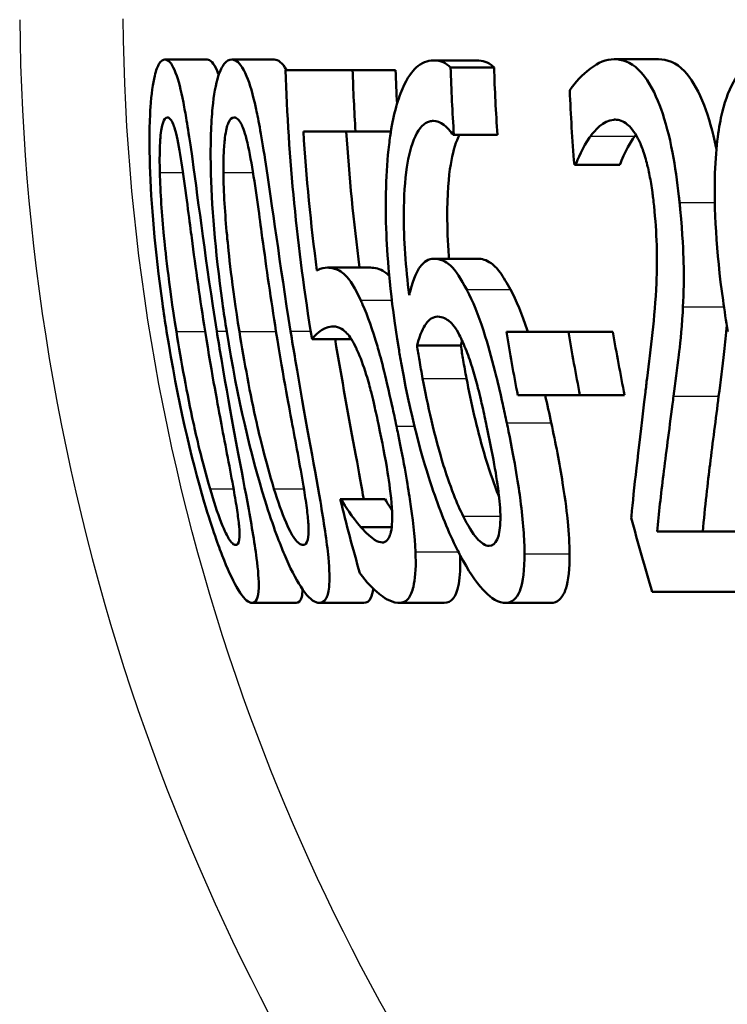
# Model space of a CAD drawing. Header units: millimetres. Extents: x 100 to 2000, y 93 to 4052.
# Tile 9 of 24: x 862.79 to 866.18, y 1522.77 to 1527.49. Entities that reach past the tile are written whole.
import ezdxf

# ---------------------------------------------------------------- set-up
doc = ezdxf.new("R2010")
doc.units = ezdxf.units.MM
doc.header["$LTSCALE"] = 10
doc.layers.add('Visible Edges(ISO)', color=7, linetype='Continuous', lineweight=50)
doc.layers.add('Visible Tangent Edges(ISO)', color=7, linetype='Continuous', lineweight=25)

msp = doc.modelspace()

# ---------------------------------------------------------------- linework, layer by layer
at = {"layer": 'Visible Edges(ISO)'}
for p, q in [((863.4837, 1527.2954), (863.6859, 1527.2954)), ((863.8035, 1527.2954), (864.0071, 1527.2954)), ((864.7692, 1527.2913), (864.9771, 1527.2913)), ((864.8517, 1527.2569), (865.06, 1527.2569)), ((865.6358, 1527.2974), (865.8476, 1527.2974)), ((864.0608, 1527.2447), (864.3824, 1527.2447)), ((864.3824, 1527.2447), (864.5886, 1527.2447)), ((864.3967, 1526.951), (864.1467, 1526.951)), ((864.3967, 1526.951), (864.5659, 1526.951)), ((864.8676, 1526.9348), (864.8635, 1526.9348)), ((864.8676, 1526.9348), (865.0762, 1526.9348)), ((865.4508, 1526.7909), (865.4447, 1526.7909)), ((865.4508, 1526.7909), (865.6623, 1526.7909)), ((864.7714, 1526.3412), (864.9805, 1526.3412)), ((864.2615, 1526.2986), (864.4684, 1526.2986)), ((865.1191, 1525.9907), (865.4164, 1525.9907)), ((865.4164, 1525.9907), (865.6293, 1525.9907)), ((864.1881, 1525.9562), (864.3762, 1525.9562)), ((864.6911, 1525.9259), (864.9008, 1525.9259)), ((865.4717, 1525.6868), (865.174, 1525.6868)), ((865.4717, 1525.6868), (865.6857, 1525.6868)), ((864.3231, 1525.1884), (864.3284, 1525.1884)), ((864.3284, 1525.1884), (864.539, 1525.1884)), ((864.4221, 1525.0547), (864.5696, 1525.0547)), ((865.8412, 1525.0344), (866.2816, 1525.0344)), ((866.366, 1524.7447), (865.8181, 1524.7447)), ((863.9011, 1524.6921), (864.1121, 1524.6921)), ((864.2237, 1524.6921), (864.4362, 1524.6921)), ((864.607, 1524.6921), (864.8212, 1524.6921)), ((865.115, 1524.6921), (865.3316, 1524.6921))]:
    msp.add_line(p, q, dxfattribs=at)
for points, knots in [([(863.4837, 1527.2954), (863.4741, 1527.2954), (863.4648, 1527.2897), (863.4482, 1527.2637), (863.4409, 1527.2449), (863.4254, 1527.1809), (863.4186, 1527.1303), (863.4094, 1526.9929), (863.4079, 1526.9003), (863.4172, 1526.6077), (863.4353, 1526.3845), (863.4778, 1526.0826), (863.4845, 1526.0376), (863.4916, 1525.9927)], [-0.2455053, -0.2455053, -0.2455053, -0.2455053, -0.2128474, -0.2128474, -0.1830779, -0.1830779, -0.1412332, -0.1412332, -0.0915117, -0.0915117, -0.0136227, -0.0136227, 0, 0, 0, 0]), ([(863.7317, 1525.9947), (863.6797, 1526.3214), (863.6452, 1526.6034), (863.5972, 1526.9472), (863.5845, 1527.0232), (863.5647, 1527.1295), (863.5528, 1527.18), (863.5254, 1527.2609), (863.5108, 1527.2837), (863.4921, 1527.2943), (863.4878, 1527.2954), (863.4837, 1527.2954)], [-0.1087218, -0.1087218, -0.1087218, -0.1087218, -0.0789742, -0.0789742, -0.061526, -0.061526, -0.0369213, -0.0369213, -0.0084247, -0.0084247, 0, 0, 0, 0]), ([(863.6859, 1527.2954), (863.7012, 1527.2954), (863.7172, 1527.2805), (863.7359, 1527.236), (863.7385, 1527.2293), (863.741, 1527.2221)], [0, 0, 0, 0, 0.03087232, 0.03087232, 0.03582159, 0.03582159, 0.03582159, 0.03582159]), ([(863.8035, 1527.2954), (863.7911, 1527.2954), (863.7791, 1527.2895), (863.7573, 1527.2628), (863.7477, 1527.2434), (863.7271, 1527.1781), (863.7179, 1527.127), (863.7045, 1526.9908), (863.7008, 1526.8989), (863.7066, 1526.6034), (863.7235, 1526.3826), (863.7654, 1526.0835), (863.7722, 1526.038), (863.7794, 1525.9927)], [-0.2536423, -0.2536423, -0.2536423, -0.2536423, -0.2183868, -0.2183868, -0.1863002, -0.1863002, -0.1418611, -0.1418611, -0.0906591, -0.0906591, -0.0137652, -0.0137652, 0, 0, 0, 0]), ([(864.0853, 1525.9947), (864.0334, 1526.3186), (863.9973, 1526.5986), (863.9436, 1526.9439), (863.9286, 1527.0206), (863.905, 1527.1275), (863.8905, 1527.1785), (863.8566, 1527.2604), (863.8381, 1527.2835), (863.8143, 1527.2942), (863.8088, 1527.2954), (863.8035, 1527.2954)], [-0.108845, -0.108845, -0.108845, -0.108845, -0.0796874, -0.0796874, -0.0622559, -0.0622559, -0.0373939, -0.0373939, -0.0085821, -0.0085821, 0, 0, 0, 0]), ([(864.7692, 1527.2913), (864.7409, 1527.2913), (864.7131, 1527.2813), (864.6683, 1527.2402), (864.6449, 1527.211), (864.596, 1527.0968), (864.576, 1527.0217), (864.5606, 1526.9153), (864.5588, 1526.9019), (864.5572, 1526.8882)], [-0.1235978, -0.1235978, -0.1235978, -0.1235978, -0.0752704, -0.0752704, -0.0410428, -0.0410428, -0.0050654, -0.0050654, 0, 0, 0, 0]), ([(864.8517, 1527.2569), (864.8299, 1527.281), (864.8036, 1527.2901), (864.7726, 1527.2913), (864.7709, 1527.2913), (864.7692, 1527.2913)], [-0.03389576, -0.03389576, -0.03389576, -0.03389576, -0.00187631, -0.00187631, 0, 0, 0, 0]), ([(864.9771, 1527.2913), (864.9906, 1527.2913), (865.0044, 1527.2893), (865.0284, 1527.2811), (865.0442, 1527.2743), (865.06, 1527.2569)], [0, 0, 0, 0, 0.01480826, 0.01480826, 0.02581234, 0.02581234, 0.02581234, 0.02581234]), ([(865.6358, 1527.2974), (865.5969, 1527.2974), (865.5589, 1527.2808), (865.5035, 1527.2385), (865.4615, 1527.2039), (865.4273, 1527.1552), (865.4248, 1527.1514), (865.4223, 1527.1475)], [-0.1012861, -0.1012861, -0.1012861, -0.1012861, -0.0370418, -0.0370418, -0.0027812, -0.0027812, 0, 0, 0, 0]), ([(865.9487, 1526.6106), (865.9477, 1526.62), (865.9467, 1526.6294), (865.9378, 1526.7111), (865.9278, 1526.7825), (865.8999, 1526.9283), (865.8818, 1526.9977), (865.8411, 1527.1106), (865.8155, 1527.1686), (865.7428, 1527.2646), (865.7026, 1527.288), (865.654, 1527.2966), (865.6449, 1527.2974), (865.6358, 1527.2974)], [-0.1518637, -0.1518637, -0.1518637, -0.1518637, -0.1475148, -0.1475148, -0.1140475, -0.1140475, -0.076067, -0.076067, -0.0437171, -0.0437171, -0.0082261, -0.0082261, 0, 0, 0, 0]), ([(865.8476, 1527.2974), (865.8887, 1527.2974), (865.9314, 1527.282), (866.0026, 1527.2075), (866.0309, 1527.1616), (866.0807, 1527.0426), (866.1009, 1526.977), (866.1204, 1526.8897), (866.1229, 1526.8778), (866.1253, 1526.8658)], [0, 0, 0, 0, 0.03707999, 0.03707999, 0.0647443, 0.0647443, 0.08963104, 0.08963104, 0.09351883, 0.09351883, 0.09351883, 0.09351883]), ([(866.363, 1527.2954), (866.3354, 1527.2954), (866.308, 1527.2887), (866.2583, 1527.2576), (866.236, 1527.2352), (866.1899, 1527.1624), (866.1688, 1527.1083), (866.1375, 1526.9776), (866.1229, 1526.8865), (866.1128, 1526.5824), (866.1243, 1526.377), (866.1637, 1526.0927), (866.1715, 1526.0426), (866.1798, 1525.9927)], [-0.3004129, -0.3004129, -0.3004129, -0.3004129, -0.2489104, -0.2489104, -0.2025513, -0.2025513, -0.1433017, -0.1433017, -0.0861745, -0.0861745, -0.0151673, -0.0151673, 0, 0, 0, 0]), ([(863.4589, 1526.7545), (863.4581, 1526.7867), (863.4579, 1526.8182), (863.4589, 1526.8739), (863.46, 1526.8985), (863.4649, 1526.9574), (863.4692, 1526.9777), (863.4793, 1527.0103), (863.4871, 1527.0178), (863.4953, 1527.0178)], [-0.03904978, -0.03904978, -0.03904978, -0.03904978, -0.03249379, -0.03249379, -0.02658821, -0.02658821, -0.01656234, -0.01656234, 0, 0, 0, 0]), ([(863.4953, 1527.0178), (863.4998, 1527.0178), (863.5045, 1527.0155), (863.5137, 1527.005), (863.5181, 1526.9975), (863.527, 1526.9759), (863.5342, 1526.9553), (863.5527, 1526.8687), (863.5614, 1526.815), (863.5695, 1526.7585)], [-0.07453188, -0.07453188, -0.07453188, -0.07453188, -0.05441402, -0.05441402, -0.0362351, -0.0362351, -0.0183907, -0.0183907, 0, 0, 0, 0]), ([(863.7636, 1526.7545), (863.7634, 1526.7866), (863.7638, 1526.818), (863.7662, 1526.8735), (863.7681, 1526.8981), (863.7754, 1526.9574), (863.7812, 1526.9776), (863.7946, 1527.0103), (863.8047, 1527.0178), (863.8152, 1527.0178)], [-0.03886792, -0.03886792, -0.03886792, -0.03886792, -0.03245267, -0.03245267, -0.02666585, -0.02666585, -0.0167027, -0.0167027, 0, 0, 0, 0]), ([(863.8152, 1527.0178), (863.8209, 1527.0178), (863.8268, 1527.0156), (863.8382, 1527.0052), (863.8437, 1526.9977), (863.8547, 1526.9762), (863.8635, 1526.9556), (863.8856, 1526.8689), (863.8955, 1526.8152), (863.9047, 1526.7585)], [-0.07430246, -0.07430246, -0.07430246, -0.07430246, -0.05442586, -0.05442586, -0.03645924, -0.03645924, -0.01848895, -0.01848895, 0, 0, 0, 0]), ([(864.6533, 1526.1669), (864.6374, 1526.2984), (864.6273, 1526.4343), (864.6279, 1526.6389), (864.6327, 1526.7149), (864.6502, 1526.8285), (864.6627, 1526.8853), (864.7027, 1526.9705), (864.7257, 1526.9922), (864.7568, 1527.0008), (864.763, 1527.0016), (864.7693, 1527.0016)], [-0.1639962, -0.1639962, -0.1639962, -0.1639962, -0.1037424, -0.1037424, -0.0640634, -0.0640634, -0.0349817, -0.0349817, -0.006931, -0.006931, 0, 0, 0, 0]), ([(864.7693, 1527.0016), (864.7858, 1527.0016), (864.8027, 1526.9959), (864.828, 1526.9762), (864.8456, 1526.9613), (864.8612, 1526.9384), (864.8624, 1526.9366), (864.8635, 1526.9348)], [-0.04882119, -0.04882119, -0.04882119, -0.04882119, -0.01674831, -0.01674831, -0.00123839, -0.00123839, 0, 0, 0, 0]), ([(865.5227, 1526.9287), (865.5417, 1526.9538), (865.5819, 1527.0032), (865.6354, 1527.0076), (865.6378, 1527.0077), (865.6401, 1527.0077)], [-0.04889074, -0.04889074, -0.04889074, -0.04889074, -0.00214249, -0.00214249, 0, 0, 0, 0]), ([(865.6401, 1527.0077), (865.6592, 1527.0077), (865.6788, 1527.0012), (865.7128, 1526.9731), (865.7305, 1526.9532), (865.751, 1526.914), (865.7529, 1526.9102), (865.7548, 1526.9064)], [-0.04411118, -0.04411118, -0.04411118, -0.04411118, -0.0199958, -0.0199958, -0.00185118, -0.00185118, 0, 0, 0, 0]), ([(864.8938, 1526.9348), (864.8783, 1526.9041), (864.8657, 1526.863), (864.8464, 1526.7619), (864.8369, 1526.6882), (864.8352, 1526.5126), (864.8374, 1526.4466), (864.8426, 1526.3672), (864.8435, 1526.3542), (864.8445, 1526.3412)], [0.03354305, 0.03354305, 0.03354305, 0.03354305, 0.05527965, 0.05527965, 0.07654739, 0.07654739, 0.08839443, 0.08839443, 0.090699, 0.090699, 0.090699, 0.090699]), ([(865.4508, 1526.7909), (865.4596, 1526.8131), (865.4856, 1526.8785), (865.5194, 1526.9244), (865.5211, 1526.9266), (865.5227, 1526.9287)], [-0.03673159, -0.03673159, -0.03673159, -0.03673159, -0.00179141, -0.00179141, 0, 0, 0, 0]), ([(865.7343, 1526.9287), (865.7207, 1526.9114), (865.7079, 1526.8907), (865.6889, 1526.8522), (865.6735, 1526.8193), (865.6623, 1526.7909)], [0, 0, 0, 0, 0.01456406, 0.01456406, 0.02321608, 0.02321608, 0.02321608, 0.02321608]), ([(864.5572, 1526.8882), (864.5417, 1526.7588), (864.5378, 1526.6134), (864.5497, 1526.3359), (864.5627, 1526.1578), (864.6071, 1525.8886), (864.6111, 1525.8657), (864.6152, 1525.8428)], [-0.1756829, -0.1756829, -0.1756829, -0.1756829, -0.0818804, -0.0818804, -0.00698, -0.00698, 0, 0, 0, 0]), ([(865.7548, 1526.9064), (865.763, 1526.8894), (865.7707, 1526.8701), (865.7866, 1526.8213), (865.7933, 1526.7949), (865.803, 1526.7524), (865.8078, 1526.7275), (865.8143, 1526.6877), (865.8165, 1526.6734), (865.8197, 1526.6499), (865.8208, 1526.6408), (865.8235, 1526.6186), (865.825, 1526.6055), (865.8263, 1526.5924)], [-0.03005467, -0.03005467, -0.03005467, -0.03005467, -0.02517272, -0.02517272, -0.01902846, -0.01902846, -0.01111109, -0.01111109, -0.00671709, -0.00671709, -0.00394937, -0.00394937, 0, 0, 0, 0]), ([(863.5382, 1525.9927), (863.4995, 1526.2362), (863.4846, 1526.3929), (863.4691, 1526.5508), (863.4613, 1526.6602), (863.4589, 1526.7545)], [-0.0478385, -0.0478385, -0.0478385, -0.0478385, -0.03044193, -0.03044193, 0, 0, 0, 0]), ([(863.5695, 1526.7585), (863.5868, 1526.6389), (863.6033, 1526.5059), (863.6306, 1526.2968), (863.6525, 1526.1415), (863.6758, 1525.9947)], [-0.06443806, -0.06443806, -0.06443806, -0.06443806, -0.0445794, -0.0445794, 0, 0, 0, 0]), ([(863.8399, 1525.9927), (863.804, 1526.2172), (863.7885, 1526.3713), (863.7715, 1526.553), (863.7646, 1526.6611), (863.7636, 1526.7545)], [-0.05506712, -0.05506712, -0.05506712, -0.05506712, -0.03012914, -0.03012914, 0, 0, 0, 0]), ([(863.9047, 1526.7585), (863.9239, 1526.639), (863.9412, 1526.506), (863.9696, 1526.2969), (863.9919, 1526.1415), (864.0154, 1525.9947)], [-0.06450943, -0.06450943, -0.06450943, -0.06450943, -0.04459487, -0.04459487, 0, 0, 0, 0]), ([(865.965, 1526.1102), (865.9689, 1526.178), (865.9696, 1526.2499), (865.9667, 1526.3723), (865.9636, 1526.4547), (865.9509, 1526.5883), (865.9498, 1526.5994), (865.9487, 1526.6106)], [-0.09902744, -0.09902744, -0.09902744, -0.09902744, -0.04026937, -0.04026937, -0.00337103, -0.00337103, 0, 0, 0, 0]), ([(865.8263, 1526.5924), (865.8328, 1526.5293), (865.8371, 1526.4671), (865.841, 1526.3426), (865.8406, 1526.2822), (865.8305, 1526.0562), (865.8101, 1525.9111), (865.7904, 1525.7465), (865.7877, 1525.7236), (865.785, 1525.701)], [-0.1047511, -0.1047511, -0.1047511, -0.1047511, -0.0857376, -0.0857376, -0.0661912, -0.0661912, -0.009226, -0.009226, 0, 0, 0, 0]), ([(864.7714, 1526.3412), (864.7468, 1526.3412), (864.7239, 1526.3292), (864.6943, 1526.2851), (864.6756, 1526.2527), (864.6561, 1526.1787), (864.6547, 1526.1729), (864.6533, 1526.1669)], [-0.1122425, -0.1122425, -0.1122425, -0.1122425, -0.0408458, -0.0408458, -0.0031403, -0.0031403, 0, 0, 0, 0]), ([(864.9289, 1526.1933), (864.9031, 1526.2418), (864.8761, 1526.2853), (864.8382, 1526.32), (864.8145, 1526.3381), (864.7772, 1526.3411), (864.7743, 1526.3412), (864.7714, 1526.3412)], [-0.1173807, -0.1173807, -0.1173807, -0.1173807, -0.0411946, -0.0411946, -0.0032357, -0.0032357, 0, 0, 0, 0]), ([(864.9805, 1526.3412), (865.001, 1526.3412), (865.0231, 1526.3356), (865.059, 1526.3108), (865.0722, 1526.2982), (865.1054, 1526.2529), (865.1223, 1526.2243), (865.139, 1526.1933)], [0, 0, 0, 0, 0.02285813, 0.02285813, 0.03674655, 0.03674655, 0.05061295, 0.05061295, 0.05061295, 0.05061295]), ([(864.2615, 1526.2986), (864.2487, 1526.2986), (864.2317, 1526.2966), (864.2132, 1526.2856), (864.2123, 1526.285), (864.2114, 1526.2844)], [-0.02717375, -0.02717375, -0.02717375, -0.02717375, -0.00132215, -0.00132215, 0, 0, 0, 0]), ([(864.4211, 1526.1426), (864.3954, 1526.1979), (864.3702, 1526.2405), (864.3328, 1526.2763), (864.3082, 1526.2954), (864.2677, 1526.2985), (864.2646, 1526.2986), (864.2615, 1526.2986)], [-0.1427721, -0.1427721, -0.1427721, -0.1427721, -0.0530224, -0.0530224, -0.0041207, -0.0041207, 0, 0, 0, 0]), ([(864.4684, 1526.2986), (864.4895, 1526.2986), (864.5129, 1526.2934), (864.5439, 1526.2722), (864.5511, 1526.2662), (864.5582, 1526.2587)], [0, 0, 0, 0, 0.02790697, 0.02790697, 0.03697688, 0.03697688, 0.03697688, 0.03697688]), ([(865.1212, 1525.5551), (865.1149, 1525.5851), (865.1084, 1525.6152), (865.0917, 1525.6901), (865.0813, 1525.7351), (865.0542, 1525.8447), (865.0368, 1525.9091), (864.9937, 1526.0472), (864.9681, 1526.1143), (864.9368, 1526.1781), (864.9328, 1526.1858), (864.9289, 1526.1933)], [-0.07496896, -0.07496896, -0.07496896, -0.07496896, -0.06575475, -0.06575475, -0.05184719, -0.05184719, -0.03117264, -0.03117264, -0.00390144, -0.00390144, 0, 0, 0, 0]), ([(865.139, 1526.1933), (865.1669, 1526.1409), (865.1935, 1526.0768), (865.2201, 1525.997), (865.2212, 1525.9938), (865.2222, 1525.9907)], [0, 0, 0, 0, 0.02748601, 0.02748601, 0.02862023, 0.02862023, 0.02862023, 0.02862023]), ([(864.5925, 1525.5389), (864.5858, 1525.5708), (864.579, 1525.6029), (864.5384, 1525.7893), (864.5152, 1525.8749), (864.4784, 1526), (864.455, 1526.0667), (864.4273, 1526.1293), (864.4242, 1526.136), (864.4211, 1526.1426)], [-0.05015415, -0.05015415, -0.05015415, -0.05015415, -0.04677551, -0.04677551, -0.03035195, -0.03035195, -0.00340648, -0.00340648, 0, 0, 0, 0]), ([(865.9198, 1525.6827), (865.9286, 1525.747), (865.9371, 1525.8132), (865.9499, 1525.9192), (865.9583, 1525.9906), (865.9642, 1526.0936), (865.9646, 1526.1019), (865.965, 1526.1102)], [-0.0950797, -0.0950797, -0.0950797, -0.0950797, -0.0358608, -0.0358608, -0.00286002, -0.00286002, 0, 0, 0, 0]), ([(864.6911, 1525.9259), (864.7062, 1525.9843), (864.7223, 1526.0127), (864.7493, 1526.0521), (864.7684, 1526.0636), (864.7898, 1526.0636)], [-0.0395003, -0.0395003, -0.0395003, -0.0395003, -0.02401869, -0.02401869, 0, 0, 0, 0]), ([(864.7898, 1526.0636), (864.8141, 1526.0636), (864.8353, 1526.0505), (864.8612, 1526.0298), (864.8772, 1526.0077), (864.8936, 1525.9765)], [-0.02610209, -0.02610209, -0.02610209, -0.02610209, -0.01587951, -0.01587951, 0, 0, 0, 0]), ([(863.4916, 1525.9927), (863.5438, 1525.664), (863.6093, 1525.3862), (863.7118, 1525.0401), (863.7407, 1524.963), (863.7822, 1524.8569), (863.8055, 1524.8061), (863.8513, 1524.7256), (863.8715, 1524.7031), (863.8927, 1524.6931), (863.897, 1524.6921), (863.9011, 1524.6921)], [-0.1091407, -0.1091407, -0.1091407, -0.1091407, -0.0807399, -0.0807399, -0.0628265, -0.0628265, -0.0372472, -0.0372472, -0.0081433, -0.0081433, 0, 0, 0, 0]), ([(863.6995, 1525.2391), (863.6608, 1525.3712), (863.6322, 1525.4983), (863.59, 1525.6925), (863.5613, 1525.8472), (863.5382, 1525.9927)], [-0.06160118, -0.06160118, -0.06160118, -0.06160118, -0.04421135, -0.04421135, 0, 0, 0, 0]), ([(863.6758, 1525.9947), (863.7104, 1525.7774), (863.7378, 1525.6341), (863.7736, 1525.4443), (863.796, 1525.3296), (863.813, 1525.233)], [-0.05835805, -0.05835805, -0.05835805, -0.05835805, -0.03158558, -0.03158558, 0, 0, 0, 0]), ([(863.9011, 1524.6921), (863.9103, 1524.6921), (863.9182, 1524.6974), (863.9289, 1524.7219), (863.932, 1524.7396), (863.9338, 1524.7998), (863.9301, 1524.8474), (863.9124, 1524.9847), (863.8961, 1525.0776), (863.8449, 1525.357), (863.7993, 1525.5887), (863.7463, 1525.9045), (863.7389, 1525.9497), (863.7317, 1525.9947)], [-0.223034, -0.223034, -0.223034, -0.223034, -0.1971409, -0.1971409, -0.1735362, -0.1735362, -0.1402968, -0.1402968, -0.0961181, -0.0961181, -0.0136923, -0.0136923, 0, 0, 0, 0]), ([(863.7794, 1525.9927), (863.831, 1525.6698), (863.8968, 1525.3961), (864.0034, 1525.0523), (864.0351, 1524.9728), (864.0826, 1524.8605), (864.1089, 1524.8085), (864.1621, 1524.7264), (864.1864, 1524.7033), (864.213, 1524.6931), (864.2185, 1524.6921), (864.2237, 1524.6921)], [-0.1153629, -0.1153629, -0.1153629, -0.1153629, -0.0839324, -0.0839324, -0.0640721, -0.0640721, -0.03794, -0.03794, -0.0082991, -0.0082991, 0, 0, 0, 0]), ([(864.0057, 1525.2391), (863.9647, 1525.3713), (863.9354, 1525.4982), (863.8922, 1525.6925), (863.8632, 1525.8472), (863.8399, 1525.9927)], [-0.06161609, -0.06161609, -0.06161609, -0.06161609, -0.04422088, -0.04422088, 0, 0, 0, 0]), ([(864.0154, 1525.9947), (864.0535, 1525.757), (864.0816, 1525.6113), (864.1125, 1525.4445), (864.1343, 1525.3297), (864.15, 1525.233)], [-0.05130762, -0.05130762, -0.05130762, -0.05130762, -0.03153314, -0.03153314, 0, 0, 0, 0]), ([(864.2237, 1524.6921), (864.2357, 1524.6921), (864.2462, 1524.6976), (864.2617, 1524.7228), (864.267, 1524.7411), (864.2734, 1524.8025), (864.272, 1524.8503), (864.2589, 1524.9875), (864.2445, 1525.0802), (864.1972, 1525.3588), (864.1529, 1525.5894), (864.1002, 1525.9033), (864.0927, 1525.9491), (864.0853, 1525.9947)], [-0.2221742, -0.2221742, -0.2221742, -0.2221742, -0.1958818, -0.1958818, -0.1719944, -0.1719944, -0.1391857, -0.1391857, -0.0955683, -0.0955683, -0.0138731, -0.0138731, 0, 0, 0, 0]), ([(864.1881, 1525.9562), (864.1987, 1525.969), (864.2323, 1526.0132), (864.285, 1526.0169), (864.2872, 1526.017), (864.2895, 1526.017)], [-0.07126969, -0.07126969, -0.07126969, -0.07126969, -0.00298266, -0.00298266, 0, 0, 0, 0]), ([(864.2895, 1526.017), (864.3195, 1526.017), (864.343, 1525.9967), (864.3693, 1525.9686), (864.3839, 1525.9463), (864.4009, 1525.9103), (864.4029, 1525.906), (864.4049, 1525.9015)], [-0.0320006, -0.0320006, -0.0320006, -0.0320006, -0.01812509, -0.01812509, -0.00209151, -0.00209151, 0, 0, 0, 0]), ([(866.1749, 1526.0227), (866.1716, 1525.9788), (866.1675, 1525.9365), (866.1542, 1525.8226), (866.1452, 1525.7516), (866.136, 1525.6827)], [0.01024883, 0.01024883, 0.01024883, 0.01024883, 0.02605732, 0.02605732, 0.05456306, 0.05456306, 0.05456306, 0.05456306]), ([(864.2985, 1525.9562), (864.3294, 1525.7707), (864.3651, 1525.5763), (864.4134, 1525.3153), (864.4259, 1525.2464), (864.4361, 1525.1883)], [0.00388581, 0.00388581, 0.00388581, 0.00388581, 0.05987738, 0.05987738, 0.08572019, 0.08572019, 0.08572019, 0.08572019]), ([(864.8936, 1525.9765), (864.9051, 1525.954), (864.9165, 1525.9287), (864.9384, 1525.8723), (864.9487, 1525.8422), (864.9672, 1525.7811), (864.9754, 1525.7511), (864.9876, 1525.7032), (864.992, 1525.6853), (864.9991, 1525.6552), (865.002, 1525.643), (865.0116, 1525.6011), (865.0181, 1525.5709), (865.0245, 1525.5409)], [-0.05003563, -0.05003563, -0.05003563, -0.05003563, -0.03895249, -0.03895249, -0.02811431, -0.02811431, -0.01854439, -0.01854439, -0.01296538, -0.01296538, -0.00919325, -0.00919325, 0, 0, 0, 0]), ([(864.4049, 1525.9015), (864.4198, 1525.8693), (864.4341, 1525.8305), (864.458, 1525.753), (864.4654, 1525.7249), (864.4754, 1525.6858), (864.4795, 1525.6686), (864.4861, 1525.6402), (864.4887, 1525.6289), (864.4949, 1525.6014), (864.4985, 1525.5849), (864.504, 1525.5593), (864.5059, 1525.5501), (864.5078, 1525.5409)], [-0.03378137, -0.03378137, -0.03378137, -0.03378137, -0.02379195, -0.02379195, -0.01669081, -0.01669081, -0.01133217, -0.01133217, -0.00785239, -0.00785239, -0.00282157, -0.00282157, 0, 0, 0, 0]), ([(864.7177, 1525.7678), (864.7123, 1525.7968), (864.7071, 1525.8259), (864.6985, 1525.8786), (864.6948, 1525.9022), (864.6911, 1525.9259)], [-0.01603906, -0.01603906, -0.01603906, -0.01603906, -0.00719061, -0.00719061, 0, 0, 0, 0]), ([(864.9008, 1525.9259), (864.9045, 1525.9024), (864.9083, 1525.879), (864.917, 1525.8263), (864.9224, 1525.797), (864.9279, 1525.7678)], [0, 0, 0, 0, 0.00712892, 0.00712892, 0.01604871, 0.01604871, 0.01604871, 0.01604871]), ([(864.6152, 1525.8428), (864.672, 1525.524), (864.732, 1525.336), (864.8038, 1525.1256), (864.8424, 1525.0293), (864.8881, 1524.9383), (864.8932, 1524.9285), (864.8982, 1524.919)], [-0.07485195, -0.07485195, -0.07485195, -0.07485195, -0.03834357, -0.03834357, -0.00424233, -0.00424233, 0, 0, 0, 0]), ([(864.9124, 1525.1074), (864.897, 1525.1375), (864.8818, 1525.1728), (864.8465, 1525.2634), (864.8282, 1525.3192), (864.7755, 1525.4855), (864.7397, 1525.6497), (864.7177, 1525.7678)], [-0.04950326, -0.04950326, -0.04950326, -0.04950326, -0.04406377, -0.04406377, -0.03604881, -0.03604881, 0, 0, 0, 0]), ([(864.9279, 1525.7678), (864.9501, 1525.6515), (864.9784, 1525.5264), (865.035, 1525.3317), (865.0565, 1525.2725), (865.075, 1525.2234), (865.0796, 1525.2116), (865.0843, 1525.1999)], [0, 0, 0, 0, 0.0355153, 0.0355153, 0.06246321, 0.06246321, 0.07110677, 0.07110677, 0.07110677, 0.07110677]), ([(865.785, 1525.701), (865.7558, 1525.4564), (865.7332, 1525.265), (865.7194, 1525.1219), (865.7183, 1525.1106), (865.7173, 1525.0993)], [-0.06270173, -0.06270173, -0.06270173, -0.06270173, -0.00495399, -0.00495399, 0, 0, 0, 0]), ([(865.8412, 1525.0344), (865.8495, 1525.1198), (865.8591, 1525.2098), (865.8835, 1525.404), (865.8983, 1525.5157), (865.9165, 1525.6568), (865.9182, 1525.6698), (865.9198, 1525.6827)], [-0.1098005, -0.1098005, -0.1098005, -0.1098005, -0.0581881, -0.0581881, -0.0053042, -0.0053042, 0, 0, 0, 0]), ([(866.136, 1525.6827), (866.1219, 1525.5707), (866.1078, 1525.4611), (866.0847, 1525.2763), (866.07, 1525.1468), (866.0595, 1525.0344)], [0, 0, 0, 0, 0.04580789, 0.04580789, 0.08020977, 0.08020977, 0.08020977, 0.08020977]), ([(864.5078, 1525.5409), (864.5235, 1525.4664), (864.539, 1525.3883), (864.5576, 1525.2708), (864.5663, 1525.2094), (864.5706, 1525.1442), (864.5709, 1525.1389), (864.5712, 1525.1337)], [-0.0605738, -0.0605738, -0.0605738, -0.0605738, -0.02470402, -0.02470402, -0.00203949, -0.00203949, 0, 0, 0, 0]), ([(864.6836, 1524.9372), (864.6802, 1525.0111), (864.6706, 1525.0956), (864.6465, 1525.2573), (864.6294, 1525.3601), (864.5978, 1525.5137), (864.5952, 1525.5263), (864.5925, 1525.5389)], [-0.1053384, -0.1053384, -0.1053384, -0.1053384, -0.047063, -0.047063, -0.0038607, -0.0038607, 0, 0, 0, 0]), ([(865.0245, 1525.5409), (865.0375, 1525.4795), (865.0503, 1525.4162), (865.0703, 1525.3042), (865.0784, 1525.2532), (865.0871, 1525.1748), (865.0919, 1525.1242), (865.0884, 1525.0412), (865.0838, 1525.0147), (865.0661, 1524.9743), (865.0523, 1524.9656), (865.0361, 1524.9656)], [-0.1260515, -0.1260515, -0.1260515, -0.1260515, -0.0870971, -0.0870971, -0.0544066, -0.0544066, -0.0330522, -0.0330522, -0.0179829, -0.0179829, 0, 0, 0, 0]), ([(865.206, 1524.9271), (865.2063, 1524.9624), (865.2046, 1525.0011), (865.1979, 1525.0868), (865.1928, 1525.1337), (865.1776, 1525.251), (865.1613, 1525.36), (865.127, 1525.5276), (865.1241, 1525.5414), (865.1212, 1525.5551)], [-0.1155675, -0.1155675, -0.1155675, -0.1155675, -0.0844911, -0.0844911, -0.0513565, -0.0513565, -0.0042098, -0.0042098, 0, 0, 0, 0]), ([(865.334, 1525.5551), (865.355, 1525.458), (865.3738, 1525.3612), (865.4024, 1525.1798), (865.4096, 1525.1154), (865.4187, 1525.0254), (865.4219, 1524.9734), (865.4219, 1524.9271)], [0, 0, 0, 0, 0.0298139, 0.0298139, 0.0574875, 0.0574875, 0.1035708, 0.1035708, 0.1035708, 0.1035708]), ([(863.8226, 1524.9696), (863.8179, 1524.9696), (863.8127, 1524.972), (863.8013, 1524.9826), (863.7953, 1524.9903), (863.7826, 1525.0113), (863.771, 1525.0322), (863.7351, 1525.1238), (863.7168, 1525.1797), (863.6995, 1525.2391)], [-0.08396283, -0.08396283, -0.08396283, -0.08396283, -0.06053129, -0.06053129, -0.03924326, -0.03924326, -0.01971636, -0.01971636, 0, 0, 0, 0]), ([(863.813, 1525.233), (863.8191, 1525.1992), (863.8246, 1525.1662), (863.8332, 1525.1082), (863.8365, 1525.0828), (863.8413, 1525.0284), (863.841, 1525.0087), (863.8367, 1524.9767), (863.8305, 1524.9696), (863.8226, 1524.9696)], [-0.04253786, -0.04253786, -0.04253786, -0.04253786, -0.03416229, -0.03416229, -0.02667765, -0.02667765, -0.01588502, -0.01588502, 0, 0, 0, 0]), ([(864.1447, 1524.9696), (864.1335, 1524.9696), (864.1202, 1524.9779), (864.097, 1525.0106), (864.0836, 1525.0315), (864.0439, 1525.1231), (864.0241, 1525.1792), (864.0057, 1525.2391)], [-0.08241882, -0.08241882, -0.08241882, -0.08241882, -0.03966325, -0.03966325, -0.01995277, -0.01995277, 0, 0, 0, 0]), ([(864.15, 1525.233), (864.1555, 1525.1991), (864.1605, 1525.1659), (864.1677, 1525.1077), (864.1701, 1525.0823), (864.1726, 1525.0285), (864.1709, 1525.0088), (864.1631, 1524.9767), (864.1548, 1524.9696), (864.1447, 1524.9696)], [-0.04313934, -0.04313934, -0.04313934, -0.04313934, -0.03453147, -0.03453147, -0.02683792, -0.02683792, -0.01595151, -0.01595151, 0, 0, 0, 0]), ([(864.4221, 1525.0547), (864.3776, 1525.1062), (864.3465, 1525.1561), (864.3306, 1525.1844), (864.3295, 1525.1864), (864.3284, 1525.1884)], [-0.01557494, -0.01557494, -0.01557494, -0.01557494, -0.00107195, -0.00107195, 0, 0, 0, 0]), ([(864.5712, 1525.1337), (864.5723, 1525.1093), (864.5722, 1525.0873), (864.5696, 1525.0496), (864.567, 1525.0342), (864.5591, 1525.0089), (864.55, 1524.9855), (864.5287, 1524.9819), (864.5271, 1524.9818), (864.5255, 1524.9818)], [-0.07963592, -0.07963592, -0.07963592, -0.07963592, -0.05434057, -0.05434057, -0.02936443, -0.02936443, -0.00214145, -0.00214145, 0, 0, 0, 0]), ([(865.0361, 1524.9656), (865.0276, 1524.9656), (865.0185, 1524.9685), (864.9966, 1524.9819), (864.9856, 1524.9928), (864.9569, 1525.0254), (864.9341, 1525.0643), (864.9124, 1525.1074)], [-0.03064301, -0.03064301, -0.03064301, -0.03064301, -0.02520541, -0.02520541, -0.01854033, -0.01854033, 0, 0, 0, 0]), ([(864.5255, 1524.9818), (864.5034, 1524.9818), (864.4787, 1524.9938), (864.4264, 1525.05), (864.4242, 1525.0524), (864.4221, 1525.0547)], [-0.05508287, -0.05508287, -0.05508287, -0.05508287, -0.00223858, -0.00223858, 0, 0, 0, 0]), ([(864.607, 1524.6921), (864.6225, 1524.6921), (864.6365, 1524.6978), (864.661, 1524.7261), (864.6685, 1524.7475), (864.6821, 1524.8047), (864.6861, 1524.8524), (864.6843, 1524.9217), (864.684, 1524.9293), (864.6836, 1524.9372)], [-0.0586329, -0.0586329, -0.0586329, -0.0586329, -0.04492656, -0.04492656, -0.02967563, -0.02967563, -0.00321967, -0.00321967, 0, 0, 0, 0]), ([(864.8977, 1524.92), (864.8998, 1524.864), (864.8972, 1524.819), (864.8838, 1524.7456), (864.874, 1524.7257), (864.8523, 1524.6985), (864.8376, 1524.6921), (864.8212, 1524.6921)], [0.00239507, 0.00239507, 0.00239507, 0.00239507, 0.02623285, 0.02623285, 0.0514436, 0.0514436, 0.08273216, 0.08273216, 0.08273216, 0.08273216]), ([(864.8982, 1524.919), (864.9352, 1524.8488), (864.9719, 1524.7934), (865.0324, 1524.7278), (865.0671, 1524.6974), (865.1084, 1524.6923), (865.1118, 1524.6921), (865.115, 1524.6921)], [-0.1028044, -0.1028044, -0.1028044, -0.1028044, -0.0446093, -0.0446093, -0.0036227, -0.0036227, 0, 0, 0, 0]), ([(865.115, 1524.6921), (865.1296, 1524.6921), (865.143, 1524.6964), (865.1658, 1524.7153), (865.1752, 1524.7291), (865.194, 1524.7767), (865.204, 1524.8229), (865.2059, 1524.911), (865.206, 1524.919), (865.206, 1524.9271)], [-0.08668278, -0.08668278, -0.08668278, -0.08668278, -0.06170601, -0.06170601, -0.03823733, -0.03823733, -0.00338104, -0.00338104, 0, 0, 0, 0]), ([(865.4219, 1524.9271), (865.4221, 1524.8566), (865.4165, 1524.8), (865.3975, 1524.7414), (865.3885, 1524.7214), (865.3613, 1524.6969), (865.3471, 1524.6921), (865.3316, 1524.6921)], [0, 0, 0, 0, 0.02937143, 0.02937143, 0.04258376, 0.04258376, 0.05343471, 0.05343471, 0.05343471, 0.05343471]), ([(864.4175, 1524.8339), (864.4493, 1524.7902), (864.4803, 1524.7587), (864.5303, 1524.7187), (864.5632, 1524.6958), (864.6013, 1524.6922), (864.6042, 1524.6921), (864.607, 1524.6921)], [-0.110215, -0.110215, -0.110215, -0.110215, -0.0490206, -0.0490206, -0.0037508, -0.0037508, 0, 0, 0, 0]), ([(864.1432, 1524.7561), (864.1425, 1524.7423), (864.1409, 1524.7309), (864.1332, 1524.7005), (864.1238, 1524.6921), (864.1121, 1524.6921)], [0.21240779, 0.21240779, 0.21240779, 0.21240779, 0.2363188, 0.2363188, 0.29137024, 0.29137024, 0.29137024, 0.29137024]), ([(864.4812, 1524.7601), (864.4789, 1524.7414), (864.475, 1524.727), (864.4614, 1524.699), (864.4497, 1524.6921), (864.4362, 1524.6921)], [0.20784897, 0.20784897, 0.20784897, 0.20784897, 0.23889501, 0.23889501, 0.2887983, 0.2887983, 0.2887983, 0.2887983])]:
    msp.add_open_spline(points, degree=3, knots=knots, dxfattribs=at)
for points in [[(864.0071, 1527.2954), (864.0262, 1527.2954), (864.0459, 1527.2812), (864.0655, 1527.2447)], [(864.8676, 1526.9348), (864.8605, 1527.0432), (864.8552, 1527.1506), (864.8517, 1527.2569)], [(865.06, 1527.2569), (865.0635, 1527.1507), (865.0689, 1527.0432), (865.0762, 1526.9348)], [(864.0608, 1527.2447), (864.0748, 1526.8275), (864.1163, 1526.3914), (864.1881, 1525.9562)], [(864.3967, 1526.951), (864.3904, 1527.0497), (864.3857, 1527.1478), (864.3824, 1527.2447)], [(864.5886, 1527.2447), (864.5904, 1527.1914), (864.5927, 1527.1377), (864.5954, 1527.0837)], [(865.4223, 1527.1475), (865.4275, 1527.0299), (865.435, 1526.9108), (865.4447, 1526.7909)], [(864.2114, 1526.2844), (864.182, 1526.5086), (864.1606, 1526.7317), (864.1467, 1526.951)], [(864.3521, 1526.951), (864.3659, 1526.7363), (864.3871, 1526.518), (864.4161, 1526.2986)], [(865.7393, 1526.9351), (865.7377, 1526.9331), (865.736, 1526.9309), (865.7343, 1526.9287)], [(865.1191, 1525.9907), (865.1358, 1525.8893), (865.1541, 1525.7879), (865.174, 1525.6868)], [(865.4717, 1525.6868), (865.4517, 1525.7879), (865.4332, 1525.8893), (865.4164, 1525.9907)], [(865.6293, 1525.9907), (865.6464, 1525.8892), (865.6653, 1525.7879), (865.6857, 1525.6868)], [(864.9071, 1525.9486), (864.905, 1525.9414), (864.9029, 1525.9339), (864.9008, 1525.9259)], [(865.3046, 1525.6868), (865.3148, 1525.6431), (865.3246, 1525.5991), (865.334, 1525.5551)], [(864.3231, 1525.1884), (864.3525, 1525.0692), (864.384, 1524.9509), (864.4175, 1524.8339)], [(864.539, 1525.1884), (864.5486, 1525.1709), (864.5599, 1525.153), (864.5711, 1525.1366)], [(865.7173, 1525.0993), (865.7488, 1524.9799), (865.7825, 1524.8616), (865.8181, 1524.7447)]]:
    msp.add_open_spline(points, degree=3, dxfattribs=at)
at = {"layer": 'Visible Tangent Edges(ISO)'}
for p, q in [((865.5227, 1526.9287), (865.7343, 1526.9287)), ((863.4589, 1526.7545), (863.5701, 1526.7545)), ((863.7636, 1526.7545), (863.9053, 1526.7545)), ((865.9487, 1526.6106), (866.1176, 1526.6106)), ((864.9289, 1526.1933), (865.139, 1526.1933)), ((864.4211, 1526.1426), (864.5705, 1526.1426)), ((865.965, 1526.1102), (866.1614, 1526.1102)), ((863.5382, 1525.9927), (863.6762, 1525.9927)), ((863.7317, 1525.9947), (863.7791, 1525.9947)), ((863.8399, 1525.9927), (864.0157, 1525.9927)), ((864.0853, 1525.9947), (864.1818, 1525.9947)), ((864.7177, 1525.7678), (864.9279, 1525.7678)), ((865.9198, 1525.6827), (866.136, 1525.6827)), ((864.5925, 1525.5389), (864.6789, 1525.5389)), ((865.1212, 1525.5551), (865.334, 1525.5551)), ((863.6995, 1525.2391), (863.812, 1525.2391)), ((864.0057, 1525.2391), (864.149, 1525.2391)), ((864.9124, 1525.1074), (865.0903, 1525.1074)), ((864.6836, 1524.9372), (864.8887, 1524.9372)), ((865.206, 1524.9271), (865.4219, 1524.9271))]:
    msp.add_line(p, q, dxfattribs=at)
for points, knots in [([(862.7878, 1527.4867), (862.7979, 1526.3309), (863.004, 1525.1645), (863.743, 1523.084), (864.2507, 1522.1375), (864.88, 1521.2974)], [-0.6616352, -0.6616352, -0.6616352, -0.6616352, -0.3148945, -0.3148945, 0, 0, 0, 0]), ([(865.2766, 1521.5965), (864.6772, 1522.3966), (864.1935, 1523.298), (863.4895, 1525.2794), (863.2932, 1526.3903), (863.2835, 1527.491)], [0, 0, 0, 0, 0.3148945, 0.3148945, 0.6616352, 0.6616352, 0.6616352, 0.6616352])]:
    msp.add_open_spline(points, degree=3, knots=knots, dxfattribs=at)

doc.saveas('drawing.dxf')
